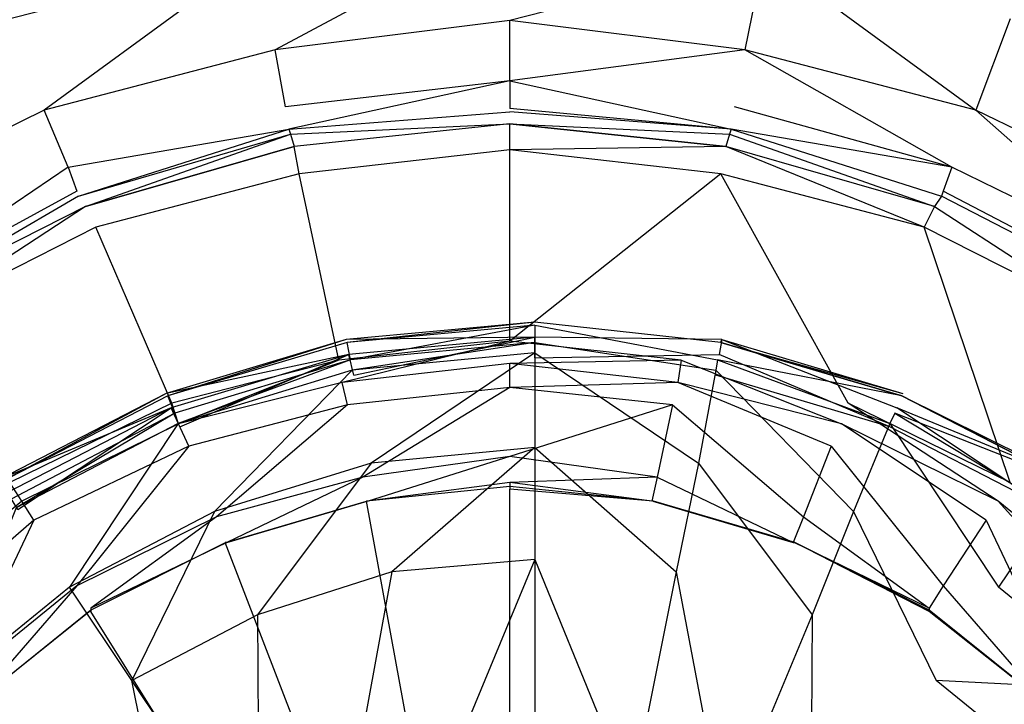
# Model space of a CAD drawing. Extents: x 0 to 1, y -1.5 to 0.
# Tile 12 of 18: x 0.4715 to 0.5287, y -0.6158 to -0.5761. Entities that reach past the tile are written whole.
import ezdxf

# ---------------------------------------------------------------- set-up
doc = ezdxf.new("R2010")
doc.units = 0
doc.layers.add('L0_ABLAUF_INF_0___REPLACEMTFORE', color=7, linetype='CONTINUOUS')
doc.layers.add('L1_WANNE_0_N_6232W5____REPLACEM', color=7, linetype='CONTINUOUS')

msp = doc.modelspace()

# ---------------------------------------------------------------- linework, layer by layer
at = {"layer": 'L0_ABLAUF_INF_0___REPLACEMTFORE', "color": 8}
for points, invisible_edges in [([(0.501443, -0.594519, 0.022558), (0.490488, -0.594645, 0.023615), (0.501443, -0.593635, 0.023615), (0.501443, -0.594519, 0.022558)], 14), ([(0.490543, -0.594819, 0.024671), (0.501443, -0.593635, 0.023615), (0.490488, -0.594645, 0.023615), (0.490543, -0.594819, 0.024671)], 13), ([(0.501443, -0.593635, 0.023615), (0.490543, -0.594819, 0.024671), (0.501443, -0.593819, 0.024671), (0.501443, -0.593635, 0.023615)], 14), ([(0.512297, -0.594645, 0.023615), (0.501443, -0.594519, 0.022558), (0.501443, -0.593635, 0.023615), (0.512297, -0.594645, 0.023615)], 14), ([(0.501443, -0.593635, 0.023615), (0.512242, -0.594819, 0.024671), (0.512297, -0.594645, 0.023615), (0.501443, -0.593635, 0.023615)], 13), ([(0.512242, -0.594819, 0.024671), (0.501443, -0.593635, 0.023615), (0.501443, -0.593819, 0.024671), (0.512242, -0.594819, 0.024671)], 14), ([(0.490743, -0.595819, 0.025407), (0.501443, -0.593819, 0.024671), (0.490543, -0.594819, 0.024671), (0.490743, -0.595819, 0.025407)], 13), ([(0.501443, -0.593819, 0.024671), (0.490743, -0.595819, 0.025407), (0.501443, -0.594819, 0.025407), (0.501443, -0.593819, 0.024671)], 14), ([(0.512042, -0.595819, 0.025407), (0.501443, -0.593819, 0.024671), (0.501443, -0.594819, 0.025407), (0.512042, -0.595819, 0.025407)], 13), ([(0.501443, -0.593819, 0.024671), (0.512042, -0.595819, 0.025407), (0.512242, -0.594819, 0.024671), (0.501443, -0.593819, 0.024671)], 14), ([(0.490643, -0.595519, 0.022558), (0.480038, -0.597775, 0.023615), (0.490488, -0.594645, 0.023615), (0.490643, -0.595519, 0.022558)], 14), ([(0.480143, -0.597919, 0.024671), (0.490488, -0.594645, 0.023615), (0.480038, -0.597775, 0.023615), (0.480143, -0.597919, 0.024671)], 13), ([(0.490488, -0.594645, 0.023615), (0.480143, -0.597919, 0.024671), (0.490543, -0.594819, 0.024671), (0.490488, -0.594645, 0.023615)], 14), ([(0.490543, -0.594819, 0.024671), (0.480143, -0.597919, 0.024671), (0.480543, -0.598919, 0.025407), (0.490543, -0.594819, 0.024671)], 14), ([(0.490743, -0.595819, 0.025407), (0.490543, -0.594819, 0.024671), (0.480543, -0.598919, 0.025407), (0.490743, -0.595819, 0.025407)], 14), ([(0.490488, -0.594645, 0.023615), (0.501443, -0.594519, 0.022558), (0.490643, -0.595519, 0.022558), (0.490488, -0.594645, 0.023615)], 13), ([(0.501443, -0.594519, 0.022558), (0.490943, -0.596719, 0.022742), (0.490643, -0.595519, 0.022558), (0.501443, -0.594519, 0.022558)], 13), ([(0.490843, -0.596419, 0.025498), (0.501443, -0.594819, 0.025407), (0.490743, -0.595819, 0.025407), (0.490843, -0.596419, 0.025498)], 13), ([(0.501443, -0.594819, 0.025407), (0.490843, -0.596419, 0.025498), (0.501443, -0.595419, 0.025498), (0.501443, -0.594819, 0.025407)], 14), ([(0.490943, -0.596719, 0.022742), (0.501443, -0.594519, 0.022558), (0.501443, -0.595719, 0.022742), (0.490943, -0.596719, 0.022742)], 14), ([(0.512142, -0.595519, 0.022558), (0.501443, -0.595719, 0.022742), (0.501443, -0.594519, 0.022558), (0.512142, -0.595519, 0.022558)], 13), ([(0.501443, -0.594519, 0.022558), (0.512297, -0.594645, 0.023615), (0.512142, -0.595519, 0.022558), (0.501443, -0.594519, 0.022558)], 13), ([(0.511942, -0.596419, 0.025498), (0.501443, -0.594819, 0.025407), (0.501443, -0.595419, 0.025498), (0.511942, -0.596419, 0.025498)], 13), ([(0.501443, -0.594819, 0.025407), (0.511942, -0.596419, 0.025498), (0.512042, -0.595819, 0.025407), (0.501443, -0.594819, 0.025407)], 14), ([(0.522742, -0.597919, 0.024671), (0.512242, -0.594819, 0.024671), (0.512042, -0.595819, 0.025407), (0.522742, -0.597919, 0.024671)], 14), ([(0.512297, -0.594645, 0.023615), (0.522442, -0.598619, 0.022558), (0.512142, -0.595519, 0.022558), (0.512297, -0.594645, 0.023615)], 14), ([(0.512242, -0.594819, 0.024671), (0.522797, -0.597775, 0.023615), (0.512297, -0.594645, 0.023615), (0.512242, -0.594819, 0.024671)], 14), ([(0.512242, -0.594819, 0.024671), (0.522742, -0.597919, 0.024671), (0.522797, -0.597775, 0.023615), (0.512242, -0.594819, 0.024671)], 14), ([(0.512297, -0.594645, 0.023615), (0.522797, -0.597775, 0.023615), (0.522442, -0.598619, 0.022558), (0.512297, -0.594645, 0.023615)], 14), ([(0.491943, -0.601819, 0.025958), (0.501443, -0.595419, 0.025498), (0.490843, -0.596419, 0.025498), (0.491943, -0.601819, 0.025958)], 13), ([(0.501443, -0.595419, 0.025498), (0.491943, -0.601819, 0.025958), (0.501443, -0.600919, 0.025958), (0.501443, -0.595419, 0.025498)], 14), ([(0.510942, -0.601819, 0.025958), (0.501443, -0.595419, 0.025498), (0.501443, -0.600919, 0.025958), (0.510942, -0.601819, 0.025958)], 13), ([(0.501443, -0.595419, 0.025498), (0.510942, -0.601819, 0.025958), (0.511942, -0.596419, 0.025498), (0.501443, -0.595419, 0.025498)], 14), ([(0.480038, -0.597775, 0.023615), (0.490643, -0.595519, 0.022558), (0.480343, -0.598619, 0.022558), (0.480038, -0.597775, 0.023615)], 13), ([(0.490643, -0.595519, 0.022558), (0.480843, -0.599719, 0.022742), (0.480343, -0.598619, 0.022558), (0.490643, -0.595519, 0.022558)], 13), ([(0.480743, -0.599519, 0.025498), (0.490743, -0.595819, 0.025407), (0.480543, -0.598919, 0.025407), (0.480743, -0.599519, 0.025498)], 13), ([(0.490743, -0.595819, 0.025407), (0.480743, -0.599519, 0.025498), (0.490843, -0.596419, 0.025498), (0.490743, -0.595819, 0.025407)], 14), ([(0.480843, -0.599719, 0.022742), (0.490643, -0.595519, 0.022558), (0.490943, -0.596719, 0.022742), (0.480843, -0.599719, 0.022742)], 14), ([(0.501443, -0.595719, 0.022742), (0.512142, -0.595519, 0.022558), (0.511942, -0.596719, 0.022742), (0.501443, -0.595719, 0.022742)], 14), ([(0.512142, -0.595519, 0.022558), (0.522042, -0.599719, 0.022742), (0.511942, -0.596719, 0.022742), (0.512142, -0.595519, 0.022558)], 13), ([(0.522042, -0.599519, 0.025498), (0.512042, -0.595819, 0.025407), (0.511942, -0.596419, 0.025498), (0.522042, -0.599519, 0.025498)], 13), ([(0.522742, -0.597919, 0.024671), (0.512042, -0.595819, 0.025407), (0.522342, -0.598919, 0.025407), (0.522742, -0.597919, 0.024671)], 14), ([(0.512042, -0.595819, 0.025407), (0.522042, -0.599519, 0.025498), (0.522342, -0.598919, 0.025407), (0.512042, -0.595819, 0.025407)], 14), ([(0.522042, -0.599719, 0.022742), (0.512142, -0.595519, 0.022558), (0.522442, -0.598619, 0.022558), (0.522042, -0.599719, 0.022742)], 14), ([(0.482843, -0.604618, 0.025958), (0.490843, -0.596419, 0.025498), (0.480743, -0.599519, 0.025498), (0.482843, -0.604618, 0.025958)], 13), ([(0.490843, -0.596419, 0.025498), (0.482843, -0.604618, 0.025958), (0.491943, -0.601819, 0.025958), (0.490843, -0.596419, 0.025498)], 14), ([(0.519942, -0.604618, 0.025958), (0.511942, -0.596419, 0.025498), (0.510942, -0.601819, 0.025958), (0.519942, -0.604618, 0.025958)], 13), ([(0.511942, -0.596419, 0.025498), (0.519942, -0.604618, 0.025958), (0.522042, -0.599519, 0.025498), (0.511942, -0.596419, 0.025498)], 14), ([(0.480343, -0.598619, 0.022558), (0.470346, -0.602773, 0.023615), (0.480038, -0.597775, 0.023615), (0.480343, -0.598619, 0.022558)], 14), ([(0.470444, -0.602918, 0.024671), (0.480038, -0.597775, 0.023615), (0.470346, -0.602773, 0.023615), (0.470444, -0.602918, 0.024671)], 13), ([(0.480038, -0.597775, 0.023615), (0.470444, -0.602918, 0.024671), (0.480143, -0.597919, 0.024671), (0.480038, -0.597775, 0.023615)], 14), ([(0.480143, -0.597919, 0.024671), (0.470444, -0.602918, 0.024671), (0.471044, -0.603918, 0.025407), (0.480143, -0.597919, 0.024671)], 14), ([(0.480543, -0.598919, 0.025407), (0.480143, -0.597919, 0.024671), (0.471044, -0.603918, 0.025407), (0.480543, -0.598919, 0.025407)], 14), ([(0.532442, -0.602918, 0.024671), (0.522742, -0.597919, 0.024671), (0.522342, -0.598919, 0.025407), (0.532442, -0.602918, 0.024671)], 14), ([(0.53254, -0.602773, 0.023615), (0.522442, -0.598619, 0.022558), (0.522797, -0.597775, 0.023615), (0.53254, -0.602773, 0.023615)], 14), ([(0.522742, -0.597919, 0.024671), (0.53254, -0.602773, 0.023615), (0.522797, -0.597775, 0.023615), (0.522742, -0.597919, 0.024671)], 14), ([(0.522742, -0.597919, 0.024671), (0.532442, -0.602918, 0.024671), (0.53254, -0.602773, 0.023615), (0.522742, -0.597919, 0.024671)], 14), ([(0.470346, -0.602773, 0.023615), (0.480343, -0.598619, 0.022558), (0.470844, -0.603518, 0.022558), (0.470346, -0.602773, 0.023615)], 13), ([(0.480343, -0.598619, 0.022558), (0.471444, -0.604518, 0.022742), (0.470844, -0.603518, 0.022558), (0.480343, -0.598619, 0.022558)], 13), ([(0.471444, -0.604518, 0.022742), (0.480343, -0.598619, 0.022558), (0.480843, -0.599719, 0.022742), (0.471444, -0.604518, 0.022742)], 14), ([(0.522442, -0.598619, 0.022558), (0.531342, -0.604518, 0.022742), (0.522042, -0.599719, 0.022742), (0.522442, -0.598619, 0.022558)], 13), ([(0.531342, -0.604518, 0.022742), (0.522442, -0.598619, 0.022558), (0.532042, -0.603518, 0.022558), (0.531342, -0.604518, 0.022742)], 14), ([(0.522442, -0.598619, 0.022558), (0.53254, -0.602773, 0.023615), (0.532042, -0.603518, 0.022558), (0.522442, -0.598619, 0.022558)], 13), ([(0.471344, -0.604418, 0.025498), (0.480543, -0.598919, 0.025407), (0.471044, -0.603918, 0.025407), (0.471344, -0.604418, 0.025498)], 13), ([(0.480543, -0.598919, 0.025407), (0.471344, -0.604418, 0.025498), (0.480743, -0.599519, 0.025498), (0.480543, -0.598919, 0.025407)], 14), ([(0.531442, -0.604418, 0.025498), (0.522342, -0.598919, 0.025407), (0.522042, -0.599519, 0.025498), (0.531442, -0.604418, 0.025498)], 13), ([(0.532442, -0.602918, 0.024671), (0.522342, -0.598919, 0.025407), (0.531842, -0.603918, 0.025407), (0.532442, -0.602918, 0.024671)], 14), ([(0.522342, -0.598919, 0.025407), (0.531442, -0.604418, 0.025498), (0.531842, -0.603918, 0.025407), (0.522342, -0.598919, 0.025407)], 14), ([(0.474443, -0.609018, 0.025958), (0.480743, -0.599519, 0.025498), (0.471344, -0.604418, 0.025498), (0.474443, -0.609018, 0.025958)], 13), ([(0.480743, -0.599519, 0.025498), (0.474443, -0.609018, 0.025958), (0.482843, -0.604618, 0.025958), (0.480743, -0.599519, 0.025498)], 14), ([(0.528342, -0.609018, 0.025958), (0.522042, -0.599519, 0.025498), (0.519942, -0.604618, 0.025958), (0.528342, -0.609018, 0.025958)], 13), ([(0.522042, -0.599519, 0.025498), (0.528342, -0.609018, 0.025958), (0.531442, -0.604418, 0.025498), (0.522042, -0.599519, 0.025498)], 14), ([(0.493143, -0.608118, 0.026417), (0.501443, -0.600919, 0.025958), (0.491943, -0.601819, 0.025958), (0.493143, -0.608118, 0.026417)], 13), ([(0.501443, -0.600919, 0.025958), (0.493143, -0.608118, 0.026417), (0.501443, -0.607418, 0.026417), (0.501443, -0.600919, 0.025958)], 14), ([(0.509642, -0.608118, 0.026417), (0.501443, -0.600919, 0.025958), (0.501443, -0.607418, 0.026417), (0.509642, -0.608118, 0.026417)], 13), ([(0.501443, -0.600919, 0.025958), (0.509642, -0.608118, 0.026417), (0.510942, -0.601819, 0.025958), (0.501443, -0.600919, 0.025958)], 14), ([(0.485343, -0.610618, 0.026417), (0.491943, -0.601819, 0.025958), (0.482843, -0.604618, 0.025958), (0.485343, -0.610618, 0.026417)], 13), ([(0.491943, -0.601819, 0.025958), (0.485343, -0.610618, 0.026417), (0.493143, -0.608118, 0.026417), (0.491943, -0.601819, 0.025958)], 14), ([(0.517542, -0.610618, 0.026417), (0.510942, -0.601819, 0.025958), (0.509642, -0.608118, 0.026417), (0.517542, -0.610618, 0.026417)], 13), ([(0.510942, -0.601819, 0.025958), (0.517542, -0.610618, 0.026417), (0.519942, -0.604618, 0.025958), (0.510942, -0.601819, 0.025958)], 14), ([(0.471344, -0.604418, 0.025498), (0.467044, -0.615018, 0.025958), (0.474443, -0.609018, 0.025958), (0.471344, -0.604418, 0.025498)], 14), ([(0.535742, -0.615018, 0.025958), (0.531442, -0.604418, 0.025498), (0.528342, -0.609018, 0.025958), (0.535742, -0.615018, 0.025958)], 13), ([(0.478043, -0.614418, 0.026417), (0.482843, -0.604618, 0.025958), (0.474443, -0.609018, 0.025958), (0.478043, -0.614418, 0.026417)], 13), ([(0.482843, -0.604618, 0.025958), (0.478043, -0.614418, 0.026417), (0.485343, -0.610618, 0.026417), (0.482843, -0.604618, 0.025958)], 14), ([(0.524742, -0.614418, 0.026417), (0.519942, -0.604618, 0.025958), (0.517542, -0.610618, 0.026417), (0.524742, -0.614418, 0.026417)], 13), ([(0.519942, -0.604618, 0.025958), (0.524742, -0.614418, 0.026417), (0.528342, -0.609018, 0.025958), (0.519942, -0.604618, 0.025958)], 14), ([(0.495743, -0.621118, 0.027244), (0.501443, -0.607418, 0.026417), (0.493143, -0.608118, 0.026417), (0.495743, -0.621118, 0.027244)], 13), ([(0.501443, -0.607418, 0.026417), (0.495743, -0.621118, 0.027244), (0.501443, -0.620618, 0.027244), (0.501443, -0.607418, 0.026417)], 14), ([(0.507043, -0.621118, 0.027244), (0.501443, -0.607418, 0.026417), (0.501443, -0.620618, 0.027244), (0.507043, -0.621118, 0.027244)], 13), ([(0.501443, -0.607418, 0.026417), (0.507043, -0.621118, 0.027244), (0.509642, -0.608118, 0.026417), (0.501443, -0.607418, 0.026417)], 14), ([(0.490443, -0.622818, 0.027244), (0.493143, -0.608118, 0.026417), (0.485343, -0.610618, 0.026417), (0.490443, -0.622818, 0.027244)], 13), ([(0.493143, -0.608118, 0.026417), (0.490443, -0.622818, 0.027244), (0.495743, -0.621118, 0.027244), (0.493143, -0.608118, 0.026417)], 14), ([(0.512442, -0.622818, 0.027244), (0.509642, -0.608118, 0.026417), (0.507043, -0.621118, 0.027244), (0.512442, -0.622818, 0.027244)], 13), ([(0.509642, -0.608118, 0.026417), (0.512442, -0.622818, 0.027244), (0.517542, -0.610618, 0.026417), (0.509642, -0.608118, 0.026417)], 14), ([(0.474443, -0.609018, 0.025958), (0.467044, -0.615018, 0.025958), (0.471644, -0.619618, 0.026509), (0.474443, -0.609018, 0.025958)], 14), ([(0.478043, -0.614418, 0.026417), (0.474443, -0.609018, 0.025958), (0.471644, -0.619618, 0.026509), (0.478043, -0.614418, 0.026417)], 14), ([(0.535742, -0.615018, 0.025958), (0.528342, -0.609018, 0.025958), (0.524742, -0.614418, 0.026417), (0.535742, -0.615018, 0.025958)], 14), ([(0.485443, -0.625418, 0.027244), (0.485343, -0.610618, 0.026417), (0.478043, -0.614418, 0.026417), (0.485443, -0.625418, 0.027244)], 13), ([(0.485343, -0.610618, 0.026417), (0.485443, -0.625418, 0.027244), (0.490443, -0.622818, 0.027244), (0.485343, -0.610618, 0.026417)], 14), ([(0.517442, -0.625418, 0.027244), (0.517542, -0.610618, 0.026417), (0.512442, -0.622818, 0.027244), (0.517442, -0.625418, 0.027244)], 13), ([(0.517542, -0.610618, 0.026417), (0.517442, -0.625418, 0.027244), (0.524742, -0.614418, 0.026417), (0.517542, -0.610618, 0.026417)], 14), ([(0.481043, -0.629018, 0.027244), (0.478043, -0.614418, 0.026417), (0.471644, -0.619618, 0.026509), (0.481043, -0.629018, 0.027244)], 14), ([(0.485443, -0.625418, 0.027244), (0.478043, -0.614418, 0.026417), (0.481043, -0.629018, 0.027244), (0.485443, -0.625418, 0.027244)], 14), ([(0.531142, -0.619618, 0.026509), (0.524742, -0.614418, 0.026417), (0.517442, -0.625418, 0.027244), (0.531142, -0.619618, 0.026509)], 14), ([(0.535742, -0.615018, 0.025958), (0.524742, -0.614418, 0.026417), (0.531142, -0.619618, 0.026509), (0.535742, -0.615018, 0.025958)], 14), ([(0.467044, -0.615018, 0.025958), (0.466344, -0.625918, 0.026509), (0.471644, -0.619618, 0.026509), (0.467044, -0.615018, 0.025958)], 14)]:
    msp.add_3dface(points, dxfattribs=dict(at, invisible_edges=invisible_edges))
at = {"layer": 'L1_WANNE_0_N_6232W5____REPLACEM', "color": 8}
for points, invisible_edges in [([(0.5, -1.497065, 0.007724), (0.002918, -0.649298, 0.002194), (0.005468, -0.002919), (0.5, -1.497065, 0.007724)], 14), ([(0.5, -1.497065, 0.007724), (0.005468, -0.002919), (0.00653, -0.002919), (0.5, -1.497065, 0.007724)], 14), ([(0.5, -1.497065, 0.007724), (0.00653, -0.002919), (0.008001, -0.002919), (0.5, -1.497065, 0.007724)], 14), ([(0.5, -1.497065, 0.007724), (0.008001, -0.002919), (0.5, -0.002919, 0.001079), (0.5, -1.497065, 0.007724)], 14), ([(0.991999, -0.002919), (0.5, -1.497065, 0.007724), (0.5, -0.002919, 0.001079), (0.991999, -0.002919)], 14), ([(0.994217, -1.496599, 0.006645), (0.5, -1.497065, 0.007724), (0.991999, -0.002919), (0.994217, -1.496599, 0.006645)], 14), ([(0.486366, -0.577847, 0.028387), (0.5, -0.570551, 0.028474), (0.485266, -0.57235, 0.028474), (0.486366, -0.577847, 0.028387)], 13), ([(0.5, -0.570551, 0.028474), (0.486366, -0.577847, 0.028387), (0.5, -0.576148, 0.028387), (0.5, -0.570551, 0.028474)], 14), ([(0.5, -0.576148, 0.028387), (0.514734, -0.57235, 0.028474), (0.5, -0.570551, 0.028474), (0.5, -0.576148, 0.028387)], 13), ([(0.472965, -0.581345, 0.028387), (0.485266, -0.57235, 0.028474), (0.470965, -0.576048, 0.028474), (0.472965, -0.581345, 0.028387)], 13), ([(0.485266, -0.57235, 0.028474), (0.472965, -0.581345, 0.028387), (0.486366, -0.577847, 0.028387), (0.485266, -0.57235, 0.028474)], 14), ([(0.514734, -0.57235, 0.028474), (0.5, -0.576148, 0.028387), (0.513634, -0.577847, 0.028387), (0.514734, -0.57235, 0.028474)], 14), ([(0.527035, -0.581345, 0.028387), (0.514734, -0.57235, 0.028474), (0.513634, -0.577847, 0.028387), (0.527035, -0.581345, 0.028387)], 13), ([(0.514734, -0.57235, 0.028474), (0.527035, -0.581345, 0.028387), (0.529035, -0.576048, 0.028474), (0.514734, -0.57235, 0.028474)], 14), ([(0.470965, -0.576048, 0.028474), (0.460864, -0.587242, 0.028387), (0.472965, -0.581345, 0.028387), (0.470965, -0.576048, 0.028474)], 14), ([(0.5, -0.576148, 0.028387), (0.486366, -0.577847, 0.028387), (0.486966, -0.581145, 0.027002), (0.5, -0.576148, 0.028387)], 14), ([(0.5, -0.579646, 0.027175), (0.5, -0.576148, 0.028387), (0.486966, -0.581145, 0.027002), (0.5, -0.579646, 0.027175)], 14), ([(0.513634, -0.577847, 0.028387), (0.5, -0.576148, 0.028387), (0.5, -0.579646, 0.027175), (0.513634, -0.577847, 0.028387)], 14), ([(0.539136, -0.587242, 0.028387), (0.529035, -0.576048, 0.028474), (0.527035, -0.581345, 0.028387), (0.539136, -0.587242, 0.028387)], 13), ([(0.486366, -0.577847, 0.028387), (0.472965, -0.581345, 0.028387), (0.474365, -0.584643, 0.027175), (0.486366, -0.577847, 0.028387)], 14), ([(0.486966, -0.581145, 0.027002), (0.486366, -0.577847, 0.028387), (0.474365, -0.584643, 0.027175), (0.486966, -0.581145, 0.027002)], 14), ([(0.513634, -0.577847, 0.028387), (0.5, -0.579646, 0.027175), (0.513034, -0.581145, 0.027001), (0.513634, -0.577847, 0.028387)], 14), ([(0.525635, -0.584643, 0.027175), (0.513634, -0.577847, 0.028387), (0.513034, -0.581145, 0.027001), (0.525635, -0.584643, 0.027175)], 14), ([(0.527035, -0.581345, 0.028387), (0.513634, -0.577847, 0.028387), (0.525635, -0.584643, 0.027175), (0.527035, -0.581345, 0.028387)], 14), ([(0.5, -0.579646, 0.027175), (0.486966, -0.581145, 0.027002), (0.487166, -0.582444, 0.024404), (0.5, -0.579646, 0.027175)], 14), ([(0.5, -0.579646, 0.027175), (0.487166, -0.582444, 0.024404), (0.5, -0.581245, 0.024404), (0.5, -0.579646, 0.027175)], 14), ([(0.5, -0.579646, 0.027175), (0.5, -0.581245, 0.024404), (0.512834, -0.582444, 0.024404), (0.5, -0.579646, 0.027175)], 14), ([(0.5, -0.579646, 0.027175), (0.512834, -0.582444, 0.024404), (0.513034, -0.581145, 0.027001), (0.5, -0.579646, 0.027175)], 14), ([(0.474365, -0.584643, 0.027175), (0.487166, -0.582444, 0.024404), (0.486966, -0.581145, 0.027002), (0.474365, -0.584643, 0.027175)], 14), ([(0.525635, -0.584643, 0.027175), (0.513034, -0.581145, 0.027001), (0.512834, -0.582444, 0.024404), (0.525635, -0.584643, 0.027175)], 14), ([(0.472965, -0.581345, 0.028387), (0.460864, -0.587242, 0.028387), (0.462764, -0.59034, 0.027434), (0.472965, -0.581345, 0.028387)], 14), ([(0.474365, -0.584643, 0.027175), (0.472965, -0.581345, 0.028387), (0.462764, -0.59034, 0.027434), (0.474365, -0.584643, 0.027175)], 14), ([(0.487166, -0.582444, 0.024404), (0.5, -0.581445, 0.021806), (0.5, -0.581245, 0.024404), (0.487166, -0.582444, 0.024404)], 14), ([(0.487166, -0.582444, 0.024404), (0.487266, -0.582744, 0.02172), (0.5, -0.581445, 0.021806), (0.487166, -0.582444, 0.024404)], 14), ([(0.487266, -0.582744, 0.02172), (0.5, -0.582145, 0.020161), (0.5, -0.581445, 0.021806), (0.487266, -0.582744, 0.02172)], 14), ([(0.512834, -0.582444, 0.024404), (0.5, -0.581245, 0.024404), (0.5, -0.581445, 0.021806), (0.512834, -0.582444, 0.024404)], 14), ([(0.512834, -0.582444, 0.024404), (0.5, -0.581445, 0.021806), (0.512734, -0.582744, 0.02172), (0.512834, -0.582444, 0.024404)], 14), ([(0.5, -0.582145, 0.020161), (0.512734, -0.582744, 0.02172), (0.5, -0.581445, 0.021806), (0.5, -0.582145, 0.020161)], 14), ([(0.537236, -0.59034, 0.027434), (0.527035, -0.581345, 0.028387), (0.525635, -0.584643, 0.027175), (0.537236, -0.59034, 0.027434)], 14), ([(0.539136, -0.587242, 0.028387), (0.527035, -0.581345, 0.028387), (0.537236, -0.59034, 0.027434), (0.539136, -0.587242, 0.028387)], 14), ([(0.5, -0.582145, 0.020161), (0.487266, -0.582744, 0.02172), (0.487466, -0.583444, 0.019988), (0.5, -0.582145, 0.020161)], 13), ([(0.5, -0.582145, 0.020161), (0.487466, -0.583444, 0.019988), (0.487766, -0.585043, 0.018689), (0.5, -0.582145, 0.020161)], 14), ([(0.5, -0.583644, 0.018775), (0.5, -0.582145, 0.020161), (0.487766, -0.585043, 0.018689), (0.5, -0.583644, 0.018775)], 14), ([(0.512534, -0.583444, 0.019988), (0.5, -0.582145, 0.020161), (0.5, -0.583644, 0.018775), (0.512534, -0.583444, 0.019988)], 14), ([(0.512734, -0.582744, 0.02172), (0.5, -0.582145, 0.020161), (0.512534, -0.583444, 0.019988), (0.512734, -0.582744, 0.02172)], 13), ([(0.474365, -0.584643, 0.027175), (0.474865, -0.586043, 0.024404), (0.487166, -0.582444, 0.024404), (0.474365, -0.584643, 0.027175)], 14), ([(0.474965, -0.586342, 0.021806), (0.487166, -0.582444, 0.024404), (0.474865, -0.586043, 0.024404), (0.474965, -0.586342, 0.021806)], 14), ([(0.487166, -0.582444, 0.024404), (0.474965, -0.586342, 0.021806), (0.487266, -0.582744, 0.02172), (0.487166, -0.582444, 0.024404)], 13), ([(0.475365, -0.586942, 0.020161), (0.487266, -0.582744, 0.02172), (0.474965, -0.586342, 0.021806), (0.475365, -0.586942, 0.020161)], 14), ([(0.487266, -0.582744, 0.02172), (0.475365, -0.586942, 0.020161), (0.487466, -0.583444, 0.019988), (0.487266, -0.582744, 0.02172)], 13), ([(0.524635, -0.586942, 0.020161), (0.512734, -0.582744, 0.02172), (0.512534, -0.583444, 0.019988), (0.524635, -0.586942, 0.020161)], 13), ([(0.525035, -0.586342, 0.021806), (0.512834, -0.582444, 0.024404), (0.512734, -0.582744, 0.02172), (0.525035, -0.586342, 0.021806)], 13), ([(0.512734, -0.582744, 0.02172), (0.524635, -0.586942, 0.020161), (0.525035, -0.586342, 0.021806), (0.512734, -0.582744, 0.02172)], 14), ([(0.525635, -0.584643, 0.027175), (0.512834, -0.582444, 0.024404), (0.525135, -0.586043, 0.024404), (0.525635, -0.584643, 0.027175)], 14), ([(0.512834, -0.582444, 0.024404), (0.525035, -0.586342, 0.021806), (0.525135, -0.586043, 0.024404), (0.512834, -0.582444, 0.024404)], 14), ([(0.487466, -0.583444, 0.019988), (0.475365, -0.586942, 0.020161), (0.475965, -0.588141, 0.018862), (0.487466, -0.583444, 0.019988)], 14), ([(0.487766, -0.585043, 0.018689), (0.487466, -0.583444, 0.019988), (0.475965, -0.588141, 0.018862), (0.487766, -0.585043, 0.018689)], 14), ([(0.512534, -0.583444, 0.019988), (0.5, -0.583644, 0.018775), (0.512234, -0.585043, 0.018689), (0.512534, -0.583444, 0.019988)], 14), ([(0.524035, -0.588141, 0.018862), (0.512534, -0.583444, 0.019988), (0.512234, -0.585043, 0.018689), (0.524035, -0.588141, 0.018862)], 14), ([(0.524635, -0.586942, 0.020161), (0.512534, -0.583444, 0.019988), (0.524035, -0.588141, 0.018862), (0.524635, -0.586942, 0.020161)], 14), ([(0.5, -0.583644, 0.018775), (0.487766, -0.585043, 0.018689), (0.490067, -0.595837, 0.012022), (0.5, -0.583644, 0.018775)], 14), ([(0.5, -0.594738, 0.012108), (0.5, -0.583644, 0.018775), (0.490067, -0.595837, 0.012022), (0.5, -0.594738, 0.012108)], 14), ([(0.512234, -0.585043, 0.018689), (0.5, -0.583644, 0.018775), (0.5, -0.594738, 0.012108), (0.512234, -0.585043, 0.018689)], 14), ([(0.462764, -0.59034, 0.027434), (0.463764, -0.591839, 0.02449), (0.474365, -0.584643, 0.027175), (0.462764, -0.59034, 0.027434)], 14), ([(0.474365, -0.584643, 0.027175), (0.463764, -0.591839, 0.02449), (0.474865, -0.586043, 0.024404), (0.474365, -0.584643, 0.027175)], 14), ([(0.487766, -0.585043, 0.018689), (0.475965, -0.588141, 0.018862), (0.480366, -0.598336, 0.012108), (0.487766, -0.585043, 0.018689)], 14), ([(0.490067, -0.595837, 0.012022), (0.487766, -0.585043, 0.018689), (0.480366, -0.598336, 0.012108), (0.490067, -0.595837, 0.012022)], 14), ([(0.512234, -0.585043, 0.018689), (0.5, -0.594738, 0.012108), (0.509933, -0.595837, 0.012021), (0.512234, -0.585043, 0.018689)], 14), ([(0.519634, -0.598336, 0.012108), (0.512234, -0.585043, 0.018689), (0.509933, -0.595837, 0.012021), (0.519634, -0.598336, 0.012108)], 14), ([(0.524035, -0.588141, 0.018862), (0.512234, -0.585043, 0.018689), (0.519634, -0.598336, 0.012108), (0.524035, -0.588141, 0.018862)], 14), ([(0.525635, -0.584643, 0.027175), (0.525135, -0.586043, 0.024404), (0.536236, -0.591839, 0.02449), (0.525635, -0.584643, 0.027175)], 14), ([(0.537236, -0.59034, 0.027434), (0.525635, -0.584643, 0.027175), (0.536236, -0.591839, 0.02449), (0.537236, -0.59034, 0.027434)], 14), ([(0.463764, -0.591839, 0.02449), (0.463864, -0.592039, 0.021893), (0.474865, -0.586043, 0.024404), (0.463764, -0.591839, 0.02449)], 14), ([(0.474865, -0.586043, 0.024404), (0.463864, -0.592039, 0.021893), (0.474965, -0.586342, 0.021806), (0.474865, -0.586043, 0.024404)], 14), ([(0.525135, -0.586043, 0.024404), (0.525035, -0.586342, 0.021806), (0.536136, -0.592039, 0.021893), (0.525135, -0.586043, 0.024404)], 14), ([(0.536236, -0.591839, 0.02449), (0.525135, -0.586043, 0.024404), (0.536136, -0.592039, 0.021893), (0.536236, -0.591839, 0.02449)], 14), ([(0.463864, -0.592039, 0.021893), (0.464264, -0.592539, 0.020248), (0.474965, -0.586342, 0.021806), (0.463864, -0.592039, 0.021893)], 14), ([(0.474965, -0.586342, 0.021806), (0.464264, -0.592539, 0.020248), (0.475365, -0.586942, 0.020161), (0.474965, -0.586342, 0.021806)], 14), ([(0.525035, -0.586342, 0.021806), (0.524635, -0.586942, 0.020161), (0.535735, -0.592539, 0.020248), (0.525035, -0.586342, 0.021806)], 14), ([(0.536136, -0.592039, 0.021893), (0.525035, -0.586342, 0.021806), (0.535735, -0.592539, 0.020248), (0.536136, -0.592039, 0.021893)], 14), ([(0.465065, -0.593638, 0.018949), (0.475365, -0.586942, 0.020161), (0.464264, -0.592539, 0.020248), (0.465065, -0.593638, 0.018949)], 13), ([(0.475365, -0.586942, 0.020161), (0.465065, -0.593638, 0.018949), (0.475965, -0.588141, 0.018862), (0.475365, -0.586942, 0.020161)], 14), ([(0.534935, -0.593638, 0.018949), (0.524635, -0.586942, 0.020161), (0.524035, -0.588141, 0.018862), (0.534935, -0.593638, 0.018949)], 13), ([(0.524635, -0.586942, 0.020161), (0.534935, -0.593638, 0.018949), (0.535735, -0.592539, 0.020248), (0.524635, -0.586942, 0.020161)], 14), ([(0.475965, -0.588141, 0.018862), (0.465065, -0.593638, 0.018949), (0.470965, -0.602934, 0.012195), (0.475965, -0.588141, 0.018862)], 14), ([(0.480366, -0.598336, 0.012108), (0.475965, -0.588141, 0.018862), (0.470965, -0.602934, 0.012195), (0.480366, -0.598336, 0.012108)], 14), ([(0.529035, -0.602934, 0.012195), (0.524035, -0.588141, 0.018862), (0.519634, -0.598336, 0.012108), (0.529035, -0.602934, 0.012195)], 14), ([(0.534935, -0.593638, 0.018949), (0.524035, -0.588141, 0.018862), (0.529035, -0.602934, 0.012195), (0.534935, -0.593638, 0.018949)], 14), ([(0.490267, -0.597137, 0.011502), (0.5, -0.594738, 0.012108), (0.490067, -0.595837, 0.012022), (0.490267, -0.597137, 0.011502)], 13), ([(0.5, -0.594738, 0.012108), (0.490267, -0.597137, 0.011502), (0.5, -0.596037, 0.011589), (0.5, -0.594738, 0.012108)], 14), ([(0.5, -0.596037, 0.011589), (0.509933, -0.595837, 0.012021), (0.5, -0.594738, 0.012108), (0.5, -0.596037, 0.011589)], 13), ([(0.480766, -0.599535, 0.011589), (0.490067, -0.595837, 0.012022), (0.480366, -0.598336, 0.012108), (0.480766, -0.599535, 0.011589)], 13), ([(0.490067, -0.595837, 0.012022), (0.480766, -0.599535, 0.011589), (0.490267, -0.597137, 0.011502), (0.490067, -0.595837, 0.012022)], 14), ([(0.509933, -0.595837, 0.012021), (0.5, -0.596037, 0.011589), (0.509733, -0.597137, 0.011502), (0.509933, -0.595837, 0.012021)], 14), ([(0.519234, -0.599535, 0.011589), (0.509933, -0.595837, 0.012021), (0.509733, -0.597137, 0.011502), (0.519234, -0.599535, 0.011589)], 13), ([(0.509933, -0.595837, 0.012021), (0.519234, -0.599535, 0.011589), (0.519634, -0.598336, 0.012108), (0.509933, -0.595837, 0.012021)], 14), ([(0.5, -0.596037, 0.011589), (0.490267, -0.597137, 0.011502), (0.490567, -0.598436, 0.011329), (0.5, -0.596037, 0.011589)], 14), ([(0.5, -0.597436, 0.011329), (0.5, -0.596037, 0.011589), (0.490567, -0.598436, 0.011329), (0.5, -0.597436, 0.011329)], 14), ([(0.509733, -0.597137, 0.011502), (0.5, -0.596037, 0.011589), (0.5, -0.597436, 0.011329), (0.509733, -0.597137, 0.011502)], 14), ([(0.490267, -0.597137, 0.011502), (0.480766, -0.599535, 0.011589), (0.481366, -0.600835, 0.011329), (0.490267, -0.597137, 0.011502)], 14), ([(0.490567, -0.598436, 0.011329), (0.490267, -0.597137, 0.011502), (0.481366, -0.600835, 0.011329), (0.490567, -0.598436, 0.011329)], 14), ([(0.509733, -0.597137, 0.011502), (0.5, -0.597436, 0.011329), (0.509433, -0.598436, 0.011329), (0.509733, -0.597137, 0.011502)], 14), ([(0.518634, -0.600835, 0.011329), (0.509733, -0.597137, 0.011502), (0.509433, -0.598436, 0.011329), (0.518634, -0.600835, 0.011329)], 14), ([(0.519234, -0.599535, 0.011589), (0.509733, -0.597137, 0.011502), (0.518634, -0.600835, 0.011329), (0.519234, -0.599535, 0.011589)], 14), ([(0.491467, -0.602634, 0.011329), (0.5, -0.597436, 0.011329), (0.490567, -0.598436, 0.011329), (0.491467, -0.602634, 0.011329)], 13), ([(0.5, -0.597436, 0.011329), (0.491467, -0.602634, 0.011329), (0.5, -0.601434, 0.011329), (0.5, -0.597436, 0.011329)], 14), ([(0.5, -0.601434, 0.011329), (0.509433, -0.598436, 0.011329), (0.5, -0.597436, 0.011329), (0.5, -0.601434, 0.011329)], 13), ([(0.480366, -0.598336, 0.012108), (0.470965, -0.602934, 0.012195), (0.471665, -0.604033, 0.011675), (0.480366, -0.598336, 0.012108)], 14), ([(0.480766, -0.599535, 0.011589), (0.480366, -0.598336, 0.012108), (0.471665, -0.604033, 0.011675), (0.480766, -0.599535, 0.011589)], 14), ([(0.482966, -0.604932, 0.011329), (0.490567, -0.598436, 0.011329), (0.481366, -0.600835, 0.011329), (0.482966, -0.604932, 0.011329)], 13), ([(0.490567, -0.598436, 0.011329), (0.482966, -0.604932, 0.011329), (0.491467, -0.602634, 0.011329), (0.490567, -0.598436, 0.011329)], 14), ([(0.509433, -0.598436, 0.011329), (0.5, -0.601434, 0.011329), (0.508533, -0.602634, 0.011329), (0.509433, -0.598436, 0.011329)], 14), ([(0.517034, -0.604932, 0.011329), (0.509433, -0.598436, 0.011329), (0.508533, -0.602634, 0.011329), (0.517034, -0.604932, 0.011329)], 13), ([(0.509433, -0.598436, 0.011329), (0.517034, -0.604932, 0.011329), (0.518634, -0.600835, 0.011329), (0.509433, -0.598436, 0.011329)], 14), ([(0.528335, -0.604033, 0.011675), (0.519634, -0.598336, 0.012108), (0.519234, -0.599535, 0.011589), (0.528335, -0.604033, 0.011675)], 14), ([(0.529035, -0.602934, 0.012195), (0.519634, -0.598336, 0.012108), (0.528335, -0.604033, 0.011675), (0.529035, -0.602934, 0.012195)], 14), ([(0.480766, -0.599535, 0.011589), (0.471665, -0.604033, 0.011675), (0.472365, -0.605132, 0.011329), (0.480766, -0.599535, 0.011589)], 14), ([(0.481366, -0.600835, 0.011329), (0.480766, -0.599535, 0.011589), (0.472365, -0.605132, 0.011329), (0.481366, -0.600835, 0.011329)], 14), ([(0.527635, -0.605132, 0.011329), (0.519234, -0.599535, 0.011589), (0.518634, -0.600835, 0.011329), (0.527635, -0.605132, 0.011329)], 14), ([(0.528335, -0.604033, 0.011675), (0.519234, -0.599535, 0.011589), (0.527635, -0.605132, 0.011329), (0.528335, -0.604033, 0.011675)], 14), ([(0.474865, -0.60893, 0.011329), (0.481366, -0.600835, 0.011329), (0.472365, -0.605132, 0.011329), (0.474865, -0.60893, 0.011329)], 13), ([(0.481366, -0.600835, 0.011329), (0.474865, -0.60893, 0.011329), (0.482966, -0.604932, 0.011329), (0.481366, -0.600835, 0.011329)], 14), ([(0.525135, -0.60893, 0.011329), (0.518634, -0.600835, 0.011329), (0.517034, -0.604932, 0.011329), (0.525135, -0.60893, 0.011329)], 13), ([(0.518634, -0.600835, 0.011329), (0.525135, -0.60893, 0.011329), (0.527635, -0.605132, 0.011329), (0.518634, -0.600835, 0.011329)], 14), ([(0.491767, -0.604033, 0.011329), (0.5, -0.601434, 0.011329), (0.491467, -0.602634, 0.011329), (0.491767, -0.604033, 0.011329)], 13), ([(0.5, -0.601434, 0.011329), (0.491767, -0.604033, 0.011329), (0.5, -0.602934, 0.011329), (0.5, -0.601434, 0.011329)], 14), ([(0.5, -0.602934, 0.011329), (0.508533, -0.602634, 0.011329), (0.5, -0.601434, 0.011329), (0.5, -0.602934, 0.011329)], 13), ([(0.483566, -0.606432, 0.011329), (0.491467, -0.602634, 0.011329), (0.482966, -0.604932, 0.011329), (0.483566, -0.606432, 0.011329)], 13), ([(0.491467, -0.602634, 0.011329), (0.483566, -0.606432, 0.011329), (0.491767, -0.604033, 0.011329), (0.491467, -0.602634, 0.011329)], 14), ([(0.508533, -0.602634, 0.011329), (0.5, -0.602934, 0.011329), (0.508233, -0.604033, 0.011329), (0.508533, -0.602634, 0.011329)], 14), ([(0.516434, -0.606432, 0.011329), (0.508533, -0.602634, 0.011329), (0.508233, -0.604033, 0.011329), (0.516434, -0.606432, 0.011329)], 13), ([(0.508533, -0.602634, 0.011329), (0.516434, -0.606432, 0.011329), (0.517034, -0.604932, 0.011329), (0.508533, -0.602634, 0.011329)], 14), ([(0.471665, -0.604033, 0.011675), (0.470965, -0.602934, 0.012195), (0.463864, -0.61043, 0.011589), (0.471665, -0.604033, 0.011675)], 14), ([(0.5, -0.603183, 0.010518), (0.491667, -0.604033, 0.01003), (0.5, -0.603333, 0.01003), (0.5, -0.603183, 0.010518)], 14), ([(0.491704, -0.604033, 0.010518), (0.491667, -0.604033, 0.01003), (0.5, -0.603183, 0.010518), (0.491704, -0.604033, 0.010518)], 14), ([(0.5, -0.649298, 0.01003), (0.5, -0.603333, 0.01003), (0.491667, -0.604033, 0.01003), (0.5, -0.649298, 0.01003)], 14), ([(0.5, -0.602934, 0.011329), (0.491704, -0.604033, 0.010518), (0.5, -0.603183, 0.010518), (0.5, -0.602934, 0.011329)], 14), ([(0.491767, -0.604033, 0.011329), (0.491704, -0.604033, 0.010518), (0.5, -0.602934, 0.011329), (0.491767, -0.604033, 0.011329)], 14), ([(0.5, -0.602934, 0.011329), (0.5, -0.603183, 0.010518), (0.508296, -0.604033, 0.010518), (0.5, -0.602934, 0.011329)], 14), ([(0.508233, -0.604033, 0.011329), (0.5, -0.602934, 0.011329), (0.508296, -0.604033, 0.010518), (0.508233, -0.604033, 0.011329)], 14), ([(0.5, -0.603183, 0.010518), (0.5, -0.603333, 0.01003), (0.508333, -0.604033, 0.01003), (0.5, -0.603183, 0.010518)], 14), ([(0.508296, -0.604033, 0.010518), (0.5, -0.603183, 0.010518), (0.508333, -0.604033, 0.01003), (0.508296, -0.604033, 0.010518)], 14), ([(0.508333, -0.604033, 0.01003), (0.5, -0.603333, 0.01003), (0.5, -0.649298, 0.01003), (0.508333, -0.604033, 0.01003)], 14), ([(0.536136, -0.61043, 0.011589), (0.529035, -0.602934, 0.012195), (0.528335, -0.604033, 0.011675), (0.536136, -0.61043, 0.011589)], 14), ([(0.471665, -0.604033, 0.011675), (0.463864, -0.61043, 0.011589), (0.464865, -0.611529, 0.011329), (0.471665, -0.604033, 0.011675)], 14), ([(0.472365, -0.605132, 0.011329), (0.471665, -0.604033, 0.011675), (0.464865, -0.611529, 0.011329), (0.472365, -0.605132, 0.011329)], 14), ([(0.491667, -0.604033, 0.01003), (0.483504, -0.606432, 0.010518), (0.483466, -0.606432, 0.01003), (0.491667, -0.604033, 0.01003)], 13), ([(0.5, -0.649298, 0.01003), (0.491667, -0.604033, 0.01003), (0.483466, -0.606432, 0.01003), (0.5, -0.649298, 0.01003)], 14), ([(0.483504, -0.606432, 0.010518), (0.491667, -0.604033, 0.01003), (0.491704, -0.604033, 0.010518), (0.483504, -0.606432, 0.010518)], 14), ([(0.491704, -0.604033, 0.010518), (0.483566, -0.606432, 0.011329), (0.483504, -0.606432, 0.010518), (0.491704, -0.604033, 0.010518)], 13), ([(0.483566, -0.606432, 0.011329), (0.491704, -0.604033, 0.010518), (0.491767, -0.604033, 0.011329), (0.483566, -0.606432, 0.011329)], 14), ([(0.516534, -0.606432, 0.01003), (0.508333, -0.604033, 0.01003), (0.5, -0.649298, 0.01003), (0.516534, -0.606432, 0.01003)], 14), ([(0.508296, -0.604033, 0.010518), (0.516434, -0.606432, 0.011329), (0.508233, -0.604033, 0.011329), (0.508296, -0.604033, 0.010518)], 14), ([(0.508333, -0.604033, 0.01003), (0.516496, -0.606432, 0.010518), (0.508296, -0.604033, 0.010518), (0.508333, -0.604033, 0.01003)], 14), ([(0.516434, -0.606432, 0.011329), (0.508296, -0.604033, 0.010518), (0.516496, -0.606432, 0.010518), (0.516434, -0.606432, 0.011329)], 13), ([(0.516496, -0.606432, 0.010518), (0.508333, -0.604033, 0.01003), (0.516534, -0.606432, 0.01003), (0.516496, -0.606432, 0.010518)], 13), ([(0.535135, -0.611529, 0.011329), (0.528335, -0.604033, 0.011675), (0.527635, -0.605132, 0.011329), (0.535135, -0.611529, 0.011329)], 14), ([(0.536136, -0.61043, 0.011589), (0.528335, -0.604033, 0.011675), (0.535135, -0.611529, 0.011329), (0.536136, -0.61043, 0.011589)], 14), ([(0.467865, -0.614627, 0.011329), (0.472365, -0.605132, 0.011329), (0.464865, -0.611529, 0.011329), (0.467865, -0.614627, 0.011329)], 13), ([(0.472365, -0.605132, 0.011329), (0.467865, -0.614627, 0.011329), (0.474865, -0.60893, 0.011329), (0.472365, -0.605132, 0.011329)], 14), ([(0.475665, -0.61023, 0.011329), (0.482966, -0.604932, 0.011329), (0.474865, -0.60893, 0.011329), (0.475665, -0.61023, 0.011329)], 13), ([(0.482966, -0.604932, 0.011329), (0.475665, -0.61023, 0.011329), (0.483566, -0.606432, 0.011329), (0.482966, -0.604932, 0.011329)], 14), ([(0.524335, -0.61023, 0.011329), (0.517034, -0.604932, 0.011329), (0.516434, -0.606432, 0.011329), (0.524335, -0.61023, 0.011329)], 13), ([(0.517034, -0.604932, 0.011329), (0.524335, -0.61023, 0.011329), (0.525135, -0.60893, 0.011329), (0.517034, -0.604932, 0.011329)], 14), ([(0.532135, -0.614627, 0.011329), (0.527635, -0.605132, 0.011329), (0.525135, -0.60893, 0.011329), (0.532135, -0.614627, 0.011329)], 13), ([(0.527635, -0.605132, 0.011329), (0.532135, -0.614627, 0.011329), (0.535135, -0.611529, 0.011329), (0.527635, -0.605132, 0.011329)], 14), ([(0.475665, -0.61023, 0.011329), (0.475665, -0.610354, 0.010518), (0.483504, -0.606432, 0.010518), (0.475665, -0.61023, 0.011329)], 14), ([(0.483566, -0.606432, 0.011329), (0.475665, -0.61023, 0.011329), (0.483504, -0.606432, 0.010518), (0.483566, -0.606432, 0.011329)], 14), ([(0.475665, -0.610354, 0.010518), (0.475665, -0.61043, 0.01003), (0.483466, -0.606432, 0.01003), (0.475665, -0.610354, 0.010518)], 14), ([(0.483504, -0.606432, 0.010518), (0.475665, -0.610354, 0.010518), (0.483466, -0.606432, 0.01003), (0.483504, -0.606432, 0.010518)], 14), ([(0.5, -0.649298, 0.01003), (0.483466, -0.606432, 0.01003), (0.475665, -0.61043, 0.01003), (0.5, -0.649298, 0.01003)], 14), ([(0.524335, -0.61043, 0.01003), (0.516534, -0.606432, 0.01003), (0.5, -0.649298, 0.01003), (0.524335, -0.61043, 0.01003)], 14), ([(0.516434, -0.606432, 0.011329), (0.516496, -0.606432, 0.010518), (0.524335, -0.61023, 0.011329), (0.516434, -0.606432, 0.011329)], 14), ([(0.524335, -0.61023, 0.011329), (0.516496, -0.606432, 0.010518), (0.524335, -0.610354, 0.010518), (0.524335, -0.61023, 0.011329)], 14), ([(0.516496, -0.606432, 0.010518), (0.516534, -0.606432, 0.01003), (0.524335, -0.610354, 0.010518), (0.516496, -0.606432, 0.010518)], 14), ([(0.524335, -0.610354, 0.010518), (0.516534, -0.606432, 0.01003), (0.524335, -0.61043, 0.01003), (0.524335, -0.610354, 0.010518)], 14), ([(0.468965, -0.615727, 0.011329), (0.474865, -0.60893, 0.011329), (0.467865, -0.614627, 0.011329), (0.468965, -0.615727, 0.011329)], 13), ([(0.474865, -0.60893, 0.011329), (0.468965, -0.615727, 0.011329), (0.475665, -0.61023, 0.011329), (0.474865, -0.60893, 0.011329)], 14), ([(0.531035, -0.615727, 0.011329), (0.525135, -0.60893, 0.011329), (0.524335, -0.61023, 0.011329), (0.531035, -0.615727, 0.011329)], 13), ([(0.525135, -0.60893, 0.011329), (0.531035, -0.615727, 0.011329), (0.532135, -0.614627, 0.011329), (0.525135, -0.60893, 0.011329)], 14), ([(0.468965, -0.615727, 0.011329), (0.475665, -0.610354, 0.010518), (0.475665, -0.61023, 0.011329), (0.468965, -0.615727, 0.011329)], 14), ([(0.524335, -0.61023, 0.011329), (0.524335, -0.610354, 0.010518), (0.531035, -0.615727, 0.011329), (0.524335, -0.61023, 0.011329)], 14), ([(0.468902, -0.615789, 0.010518), (0.468865, -0.615827, 0.01003), (0.475665, -0.61043, 0.01003), (0.468902, -0.615789, 0.010518)], 14), ([(0.5, -0.649298, 0.01003), (0.475665, -0.61043, 0.01003), (0.468865, -0.615827, 0.01003), (0.5, -0.649298, 0.01003)], 14), ([(0.475665, -0.610354, 0.010518), (0.468902, -0.615789, 0.010518), (0.475665, -0.61043, 0.01003), (0.475665, -0.610354, 0.010518)], 14), ([(0.468965, -0.615727, 0.011329), (0.468902, -0.615789, 0.010518), (0.475665, -0.610354, 0.010518), (0.468965, -0.615727, 0.011329)], 14), ([(0.531135, -0.615827, 0.01003), (0.524335, -0.61043, 0.01003), (0.5, -0.649298, 0.01003), (0.531135, -0.615827, 0.01003)], 14), ([(0.524335, -0.610354, 0.010518), (0.524335, -0.61043, 0.01003), (0.531098, -0.615789, 0.010518), (0.524335, -0.610354, 0.010518)], 14), ([(0.531035, -0.615727, 0.011329), (0.524335, -0.610354, 0.010518), (0.531098, -0.615789, 0.010518), (0.531035, -0.615727, 0.011329)], 14), ([(0.531098, -0.615789, 0.010518), (0.524335, -0.61043, 0.01003), (0.531135, -0.615827, 0.01003), (0.531098, -0.615789, 0.010518)], 14)]:
    msp.add_3dface(points, dxfattribs=dict(at, invisible_edges=invisible_edges))

doc.saveas('drawing.dxf')
